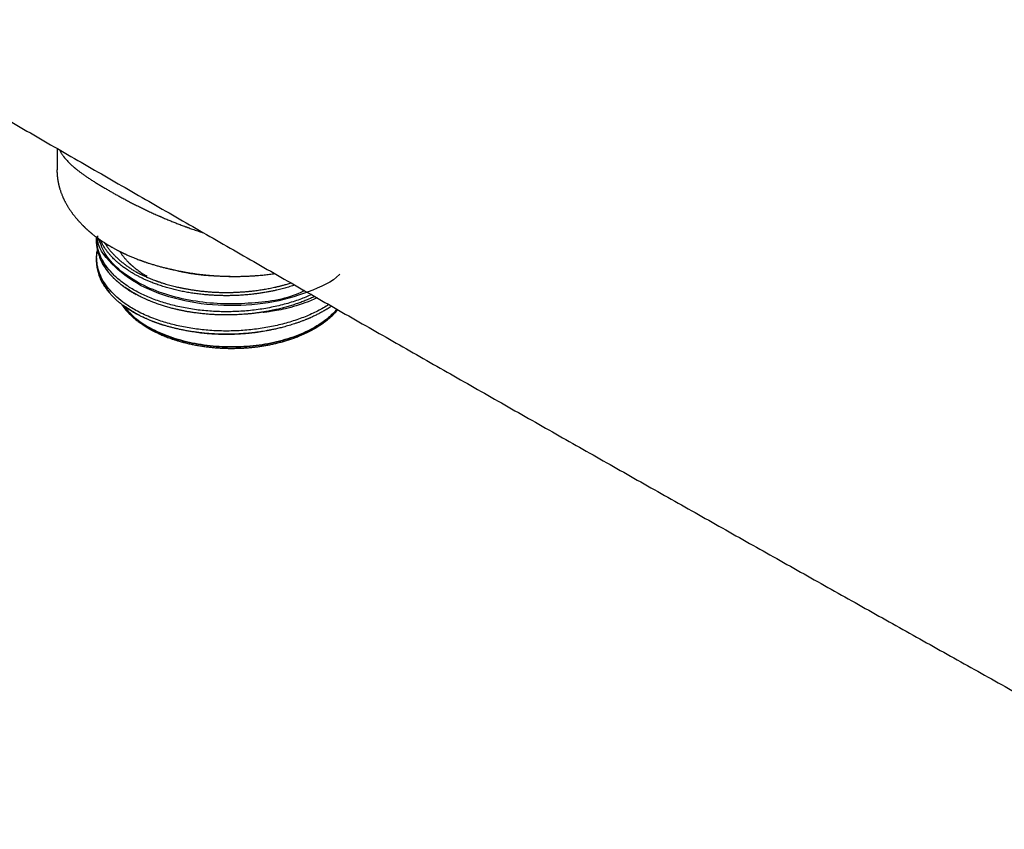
# Model space of a CAD drawing. Header units: millimetres. Extents: x 8 to 730, y 12 to 365.
# Tile 33 of 48: x 579 to 654, y 95 to 157. Entities that reach past the tile are written whole.
import ezdxf

# ---------------------------------------------------------------- set-up
doc = ezdxf.new("R2010")
doc.units = ezdxf.units.MM

msp = doc.modelspace()

# ---------------------------------------------------------------- linework, layer by layer
at = {"color": 7, "linetype": 'Continuous', "lineweight": 30}
msp.add_line((581.42, 147.07), (581.42, 145.408), dxfattribs=at)
at = {"color": 7, "linetype": 'Continuous', "lineweight": 30, "flags": 128}
for points in [[(601.489, 135.535), (601.262, 135.433), (601.02, 135.331), (600.782, 135.236), (600.548, 135.149), (600.319, 135.069), (600.096, 134.995), (599.879, 134.927), (599.669, 134.866), (599.457, 134.807), (599.252, 134.754), (599.057, 134.706), (598.87, 134.664), (598.693, 134.625), (598.526, 134.591), (598.349, 134.558), (598.184, 134.528), (598.033, 134.504), (597.896, 134.483), (597.773, 134.465), (597.664, 134.451), (597.57, 134.44), (597.49, 134.431), (597.424, 134.425), (597.385, 134.422), (597.354, 134.42), (597.331, 134.42), (597.317, 134.42), (597.312, 134.421), (597.311, 134.421), (597.31, 134.422), (597.31, 134.422), (597.31, 134.423), (597.31, 134.423), (597.31, 134.423), (597.311, 134.424), (597.312, 134.425), (597.323, 134.429), (597.341, 134.434), (597.379, 134.443), (597.432, 134.455), (597.499, 134.468), (597.581, 134.484), (597.677, 134.503), (597.788, 134.525), (597.913, 134.55), (598.051, 134.579), (598.204, 134.611), (598.204, 134.611)], [(603.053, 134.641), (603.011, 134.593), (602.899, 134.471), (602.782, 134.351), (602.66, 134.233), (602.532, 134.116), (602.399, 134.002), (602.261, 133.89), (602.118, 133.779), (601.97, 133.671), (601.817, 133.566), (601.66, 133.462), (601.498, 133.361), (601.331, 133.263), (601.16, 133.167), (600.984, 133.073), (600.805, 132.983), (600.621, 132.895), (600.433, 132.81), (600.242, 132.727), (600.047, 132.648), (599.848, 132.572), (599.646, 132.498), (599.441, 132.428), (599.232, 132.361), (599.021, 132.297), (598.807, 132.236), (598.59, 132.179), (598.371, 132.125), (598.149, 132.074), (597.925, 132.026), (597.699, 131.982), (597.471, 131.942), (597.241, 131.905), (597.01, 131.871), (596.777, 131.841), (596.543, 131.814), (596.308, 131.791), (596.071, 131.771), (595.834, 131.755), (595.597, 131.743), (595.359, 131.734), (595.12, 131.729), (594.882, 131.727), (594.643, 131.729), (594.405, 131.735), (594.167, 131.744), (593.929, 131.757), (593.692, 131.773), (593.456, 131.793), (593.221, 131.817), (592.987, 131.844), (592.754, 131.875), (592.523, 131.909), (592.294, 131.946), (592.066, 131.987), (591.84, 132.032), (591.616, 132.08), (591.395, 132.131), (591.176, 132.186), (590.959, 132.244), (590.745, 132.305), (590.534, 132.369), (590.326, 132.436), (590.121, 132.507), (589.92, 132.581), (589.722, 132.658), (589.527, 132.737), (589.336, 132.82), (589.149, 132.905), (588.966, 132.993), (588.787, 133.084), (588.612, 133.178), (588.441, 133.274), (588.275, 133.373), (588.113, 133.475), (587.956, 133.578), (587.804, 133.684), (587.656, 133.793), (587.514, 133.903), (587.376, 134.016), (587.244, 134.13), (587.117, 134.247), (586.995, 134.365), (586.879, 134.486), (586.768, 134.608), (586.663, 134.731), (586.564, 134.857), (586.47, 134.983), (586.462, 134.994)], [(586.548, 134.929), (586.595, 134.867), (586.694, 134.742), (586.799, 134.619), (586.91, 134.498), (587.025, 134.378), (587.147, 134.26), (587.273, 134.144), (587.405, 134.029), (587.542, 133.917), (587.684, 133.807), (587.831, 133.699), (587.982, 133.594), (588.139, 133.49), (588.3, 133.389), (588.465, 133.291), (588.635, 133.195), (588.81, 133.102), (588.988, 133.011), (589.171, 132.923), (589.357, 132.838), (589.547, 132.756), (589.741, 132.676), (589.939, 132.6), (590.14, 132.526), (590.344, 132.456), (590.551, 132.389), (590.761, 132.325), (590.974, 132.264), (591.19, 132.206), (591.408, 132.152), (591.629, 132.101), (591.852, 132.053), (592.077, 132.009), (592.303, 131.968), (592.532, 131.93), (592.762, 131.897), (592.994, 131.866), (593.227, 131.839), (593.461, 131.816), (593.697, 131.796), (593.933, 131.779), (594.169, 131.767), (594.406, 131.757), (594.644, 131.752), (594.882, 131.75), (595.119, 131.751), (595.357, 131.756), (595.594, 131.765), (595.831, 131.778), (596.067, 131.793), (596.302, 131.813), (596.537, 131.836), (596.77, 131.863), (597.002, 131.893), (597.232, 131.926), (597.461, 131.963), (597.688, 132.004), (597.913, 132.048), (598.137, 132.095), (598.358, 132.146), (598.576, 132.2), (598.792, 132.257), (599.005, 132.317), (599.216, 132.381), (599.424, 132.448), (599.628, 132.518), (599.829, 132.591), (600.027, 132.667), (600.222, 132.746), (600.412, 132.828), (600.599, 132.913), (600.782, 133), (600.961, 133.091), (601.136, 133.184), (601.306, 133.279), (601.473, 133.377), (601.634, 133.478), (601.791, 133.581), (601.943, 133.686), (602.091, 133.794), (602.233, 133.904), (602.371, 134.016), (602.503, 134.13), (602.631, 134.246), (602.752, 134.363), (602.869, 134.483), (602.98, 134.604), (603.025, 134.657)], [(603.025, 134.656), (602.98, 134.604), (602.869, 134.483), (602.752, 134.363), (602.631, 134.246), (602.503, 134.13), (602.371, 134.016), (602.233, 133.904), (602.091, 133.794), (601.943, 133.686), (601.791, 133.581), (601.634, 133.478), (601.473, 133.377), (601.306, 133.279), (601.136, 133.184), (600.961, 133.091), (600.782, 133), (600.599, 132.913), (600.412, 132.828), (600.222, 132.746), (600.027, 132.667), (599.829, 132.591), (599.628, 132.518), (599.424, 132.448), (599.216, 132.381), (599.005, 132.317), (598.792, 132.257), (598.576, 132.2), (598.358, 132.146), (598.137, 132.095), (597.913, 132.048), (597.688, 132.004), (597.461, 131.963), (597.232, 131.926), (597.002, 131.893), (596.77, 131.863), (596.537, 131.836), (596.302, 131.813), (596.067, 131.793), (595.831, 131.778), (595.594, 131.765), (595.357, 131.756), (595.119, 131.751), (594.882, 131.75), (594.644, 131.752), (594.406, 131.757), (594.169, 131.767), (593.933, 131.779), (593.697, 131.796), (593.461, 131.816), (593.227, 131.839), (592.994, 131.866), (592.762, 131.897), (592.532, 131.93), (592.303, 131.968), (592.077, 132.009), (591.852, 132.053), (591.629, 132.101), (591.408, 132.152), (591.19, 132.206), (590.974, 132.264), (590.761, 132.325), (590.551, 132.389), (590.344, 132.456), (590.14, 132.526), (589.939, 132.6), (589.741, 132.676), (589.547, 132.756), (589.357, 132.838), (589.171, 132.923), (588.988, 133.011), (588.81, 133.102), (588.635, 133.195), (588.465, 133.291)]]:
    msp.add_lwpolyline(points, dxfattribs=at)
at = {"color": 7, "linetype": 'Continuous', "lineweight": 30}
msp.add_arc((591.454, 138.729), 6.205, 217.76163, 241.2061, dxfattribs=at)
for points, knots in [([(709.658, 147.39), (709.475, 147.499), (709.113, 147.714), (708.576, 148.034), (708.051, 148.346), (707.539, 148.65), (707.04, 148.947), (706.561, 149.231), (706.104, 149.503), (705.667, 149.762), (705.242, 150.015), (704.827, 150.261), (704.424, 150.501), (704.032, 150.734), (703.651, 150.96), (703.281, 151.18), (702.922, 151.393), (702.576, 151.598), (702.243, 151.795), (701.923, 151.985), (701.614, 152.169), (701.314, 152.347), (701.022, 152.52), (700.74, 152.687), (700.47, 152.847), (700.21, 153.001), (699.978, 153.139), (699.773, 153.261), (699.592, 153.368), (699.415, 153.473), (699.24, 153.577), (698.861, 153.801), (698.276, 154.148), (697.44, 154.643), (696.553, 155.168), (695.615, 155.724), (694.667, 156.285), (693.713, 156.85), (692.754, 157.417), (691.795, 157.984), (689.157, 159.544), (684.84, 162.094), (678.464, 165.852), (671.707, 169.827), (664.569, 174.015), (657.261, 178.294), (649.783, 182.661), (642.135, 187.116), (634.487, 191.561), (626.839, 195.993), (619.037, 200.505), (611.08, 205.093), (602.968, 209.758), (594.857, 214.41), (586.746, 219.049), (578.634, 223.676), (570.847, 228.106), (563.385, 232.34), (556.247, 236.38), (550.504, 239.623), (546.947, 241.628), (545.578, 242.399), (545.007, 242.721), (544.444, 243.038), (543.891, 243.349), (543.348, 243.655), (542.813, 243.956), (542.288, 244.252), (541.792, 244.531), (541.325, 244.793), (540.974, 244.991), (540.714, 245.137), (540.542, 245.234), (540.367, 245.332), (540.178, 245.439), (539.975, 245.553), (539.757, 245.675), (539.528, 245.804), (539.29, 245.938), (539.041, 246.078), (538.787, 246.22), (538.529, 246.366), (538.266, 246.513), (537.994, 246.666), (537.714, 246.823), (537.412, 246.993), (537.089, 247.174), (536.744, 247.368), (536.387, 247.569), (536.019, 247.775), (535.639, 247.988), (535.249, 248.208), (534.847, 248.433), (534.433, 248.665), (534.009, 248.903), (533.573, 249.148), (533.126, 249.399), (532.667, 249.656), (532.198, 249.919), (531.717, 250.189), (531.224, 250.465), (530.712, 250.752), (530.18, 251.05), (529.628, 251.36), (529.064, 251.676), (528.487, 251.999), (527.897, 252.329), (527.5, 252.551), (527.3, 252.664)], [0, 0, 0, 0, 0.003014, 0.00596, 0.008837, 0.011645, 0.014385, 0.017056, 0.019512, 0.021907, 0.024241, 0.026514, 0.028726, 0.030877, 0.032967, 0.034996, 0.036964, 0.038871, 0.040685, 0.04244, 0.044137, 0.045774, 0.047381, 0.048927, 0.050411, 0.051835, 0.053198, 0.054227, 0.055217, 0.056177, 0.057136, 0.058096, 0.062408, 0.066758, 0.071852, 0.076997, 0.082194, 0.087442, 0.092702, 0.097963, 0.103224, 0.136102, 0.168981, 0.208123, 0.247265, 0.286406, 0.328344, 0.370281, 0.412219, 0.454156, 0.496094, 0.540573, 0.585052, 0.629531, 0.67401, 0.71849, 0.762969, 0.80211, 0.841252, 0.880394, 0.896597, 0.899775, 0.90291, 0.905995, 0.909028, 0.91201, 0.91494, 0.91782, 0.920649, 0.923095, 0.925502, 0.926437, 0.927366, 0.928324, 0.929331, 0.930471, 0.931667, 0.93292, 0.934228, 0.935592, 0.937012, 0.938403, 0.939843, 0.941332, 0.942872, 0.944461, 0.946294, 0.948188, 0.950145, 0.952163, 0.954244, 0.956386, 0.958591, 0.960857, 0.963185, 0.965576, 0.968028, 0.970542, 0.973118, 0.975756, 0.978457, 0.981219, 0.984179, 0.987207, 0.990303, 0.993468, 0.9967, 1, 1, 1, 1]), ([(491.087, 200.364), (491.177, 200.31), (491.541, 200.09), (493.282, 199.042), (496.31, 197.22), (500.442, 194.738), (504.576, 192.26), (508.713, 189.786), (512.852, 187.315), (516.993, 184.847), (521.136, 182.383), (525.281, 179.923), (529.428, 177.466), (533.578, 175.012), (537.73, 172.562), (541.883, 170.116), (546.039, 167.673), (550.197, 165.234), (554.358, 162.798), (558.52, 160.366), (562.684, 157.937), (566.851, 155.512), (571.019, 153.09), (575.19, 150.672), (579.362, 148.257), (583.537, 145.847), (587.714, 143.439), (591.893, 141.035), (596.074, 138.635), (600.257, 136.239), (604.442, 133.845), (608.629, 131.456), (612.818, 129.07), (617.009, 126.688), (621.202, 124.309), (625.397, 121.934), (629.594, 119.563), (633.793, 117.195), (637.994, 114.831), (642.197, 112.47), (646.402, 110.113), (650.609, 107.76), (654.817, 105.41), (659.028, 103.064), (663.241, 100.721), (667.455, 98.382), (670.969, 96.436), (673.282, 95.158), (674.188, 94.657), (674.391, 94.545)], [0, 0, 0, 0, 0.001486, 0.00603, 0.028803, 0.051577, 0.07435, 0.097123, 0.119897, 0.142671, 0.165444, 0.188218, 0.210992, 0.233767, 0.256541, 0.279315, 0.30209, 0.324864, 0.347639, 0.370414, 0.393189, 0.415963, 0.438738, 0.461513, 0.484288, 0.507063, 0.529838, 0.552612, 0.575387, 0.598162, 0.620937, 0.643712, 0.666486, 0.689261, 0.712036, 0.73481, 0.757584, 0.780359, 0.803133, 0.825907, 0.848681, 0.871455, 0.894229, 0.917002, 0.939776, 0.962549, 0.985322, 0.996709, 1, 1, 1, 1]), ([(581.609, 146.961), (581.626, 146.924), (581.655, 146.864), (581.701, 146.78), (581.743, 146.708), (581.788, 146.637), (581.837, 146.564), (581.89, 146.488), (581.958, 146.397), (582.041, 146.294), (582.14, 146.18), (582.242, 146.07), (582.346, 145.964), (582.452, 145.862), (582.56, 145.763), (582.643, 145.689), (582.7, 145.64), (582.732, 145.613), (582.763, 145.586), (582.795, 145.559), (582.827, 145.533), (582.86, 145.506), (582.941, 145.44), (583.067, 145.34), (583.245, 145.206), (583.431, 145.07), (583.635, 144.927), (583.856, 144.777), (584.088, 144.625), (584.331, 144.47), (584.585, 144.314), (584.842, 144.159), (585.103, 144.005), (585.361, 143.855), (585.618, 143.708), (585.876, 143.562), (586.144, 143.413), (586.423, 143.26), (586.714, 143.105), (587.015, 142.946), (587.318, 142.79), (587.623, 142.637), (587.928, 142.487), (588.243, 142.335), (588.566, 142.182), (588.899, 142.029), (589.147, 141.918), (589.305, 141.849), (589.37, 141.82), (589.435, 141.792), (589.501, 141.763), (589.568, 141.734), (589.721, 141.669), (589.952, 141.571), (590.267, 141.441), (590.583, 141.315), (590.91, 141.188), (591.152, 141.097), (591.306, 141.04), (591.367, 141.018), (591.429, 140.996), (591.482, 140.976), (591.569, 140.945), (591.695, 140.9), (591.874, 140.838), (592.071, 140.77), (592.284, 140.699), (592.504, 140.627), (592.654, 140.581), (592.726, 140.558)], [0, 0, 0, 0, 0.018429, 0.030602, 0.042744, 0.054854, 0.066934, 0.079661, 0.092957, 0.11274, 0.131834, 0.150242, 0.167963, 0.184998, 0.201347, 0.217013, 0.221409, 0.225792, 0.230161, 0.234517, 0.23886, 0.243189, 0.247505, 0.271006, 0.291653, 0.311986, 0.335786, 0.359149, 0.382082, 0.40618, 0.429798, 0.452943, 0.475624, 0.497848, 0.518166, 0.53884, 0.559878, 0.581285, 0.603068, 0.625233, 0.647786, 0.668803, 0.690154, 0.711842, 0.73387, 0.756243, 0.778962, 0.783194, 0.787459, 0.791758, 0.796091, 0.800457, 0.804857, 0.826053, 0.845611, 0.865767, 0.886523, 0.90788, 0.911701, 0.91554, 0.919399, 0.923256, 0.925649, 0.935629, 0.946906, 0.959168, 0.972413, 0.986643, 1, 1, 1, 1]), ([(581.412, 145.413), (581.413, 145.391), (581.413, 145.351), (581.414, 145.297), (581.415, 145.252), (581.416, 145.216), (581.418, 145.185), (581.419, 145.156), (581.421, 145.127), (581.423, 145.093), (581.426, 145.053), (581.429, 145.005), (581.434, 144.954), (581.439, 144.907), (581.443, 144.868), (581.446, 144.838), (581.45, 144.811), (581.453, 144.788), (581.456, 144.765), (581.459, 144.737), (581.464, 144.702), (581.471, 144.659), (581.478, 144.614), (581.486, 144.565), (581.495, 144.516), (581.505, 144.467), (581.514, 144.422), (581.523, 144.377), (581.533, 144.33), (581.545, 144.279), (581.557, 144.227), (581.569, 144.178), (581.581, 144.135), (581.591, 144.096), (581.601, 144.06), (581.611, 144.024), (581.622, 143.987), (581.638, 143.934), (581.66, 143.862), (581.691, 143.77), (581.724, 143.677), (581.759, 143.58), (581.799, 143.48), (581.835, 143.391), (581.867, 143.318), (581.89, 143.265), (581.912, 143.217), (581.933, 143.173), (581.956, 143.125), (581.983, 143.068), (582.017, 143.001), (582.055, 142.926), (582.096, 142.851), (582.137, 142.777), (582.176, 142.708), (582.217, 142.638), (582.261, 142.565), (582.309, 142.486), (582.362, 142.404), (582.417, 142.32), (582.472, 142.239), (582.525, 142.164), (582.574, 142.096), (582.62, 142.033), (582.664, 141.975), (582.708, 141.916), (582.757, 141.854), (582.812, 141.786), (582.865, 141.721), (582.916, 141.66), (582.963, 141.605), (583.009, 141.551), (583.052, 141.503), (583.091, 141.459), (583.13, 141.416), (583.172, 141.371), (583.221, 141.318), (583.276, 141.261), (583.326, 141.21), (583.367, 141.167), (583.396, 141.138), (583.422, 141.112), (583.443, 141.092), (583.459, 141.076), (583.471, 141.065), (583.481, 141.055), (583.491, 141.045), (583.507, 141.029), (583.531, 141.006), (583.563, 140.976), (583.601, 140.94), (583.639, 140.905), (583.676, 140.87), (583.711, 140.838), (583.749, 140.804), (583.791, 140.767), (583.835, 140.728), (583.88, 140.688), (583.921, 140.653), (583.953, 140.626), (583.976, 140.607), (583.996, 140.59), (584.016, 140.573), (584.039, 140.554), (584.064, 140.533), (584.102, 140.502), (584.153, 140.461), (584.216, 140.41), (584.281, 140.36), (584.345, 140.31), (584.409, 140.262), (584.463, 140.221), (584.505, 140.19), (584.536, 140.167), (584.561, 140.149), (584.584, 140.132), (584.612, 140.112), (584.649, 140.086), (584.697, 140.052), (584.784, 139.991), (584.909, 139.906), (585.037, 139.822), (585.13, 139.762), (585.187, 139.725), (585.242, 139.691), (585.294, 139.659), (585.343, 139.629), (585.386, 139.603), (585.423, 139.581), (585.455, 139.562), (585.489, 139.542), (585.528, 139.519), (585.575, 139.492), (585.635, 139.458), (585.708, 139.417), (585.792, 139.37), (585.882, 139.32), (585.965, 139.276), (586.039, 139.237), (586.103, 139.204), (586.169, 139.17), (586.232, 139.138), (586.29, 139.109), (586.337, 139.086), (586.375, 139.067), (586.406, 139.052), (586.435, 139.038), (586.466, 139.023), (586.504, 139.005), (586.55, 138.983), (586.605, 138.957), (586.667, 138.929), (586.792, 138.871), (586.982, 138.787), (587.209, 138.691), (587.409, 138.609), (587.576, 138.543), (587.705, 138.494), (587.796, 138.46), (587.853, 138.439), (587.907, 138.42), (587.955, 138.402), (587.995, 138.388), (588.025, 138.377), (588.049, 138.368), (588.072, 138.36), (588.1, 138.35), (588.134, 138.338), (588.175, 138.324), (588.233, 138.304), (588.311, 138.278), (588.41, 138.245), (588.57, 138.192), (588.787, 138.124), (589.064, 138.041), (589.34, 137.963), (589.614, 137.89), (589.844, 137.832), (590.036, 137.785), (590.197, 137.748), (590.369, 137.709), (590.564, 137.667), (590.784, 137.622), (591.032, 137.574), (591.296, 137.526), (591.576, 137.479), (591.872, 137.433), (592.154, 137.394), (592.416, 137.36), (592.658, 137.332), (592.908, 137.306), (593.166, 137.281), (593.431, 137.259), (593.714, 137.24), (594.008, 137.223), (594.312, 137.209), (594.609, 137.201), (594.916, 137.195), (595.231, 137.195), (595.555, 137.199), (595.867, 137.207), (596.169, 137.219), (596.459, 137.235), (596.725, 137.253), (596.968, 137.271), (597.189, 137.291), (597.401, 137.312), (597.608, 137.334), (597.814, 137.358), (598.015, 137.383), (598.149, 137.402), (598.213, 137.41)], [0, 0, 0, 0, 0.003873, 0.007213, 0.01002, 0.012295, 0.014272, 0.01619, 0.018048, 0.019849, 0.022656, 0.025682, 0.028942, 0.032396, 0.034531, 0.036442, 0.038131, 0.039597, 0.040903, 0.042491, 0.044838, 0.047666, 0.050616, 0.053589, 0.056952, 0.060084, 0.062957, 0.065628, 0.068605, 0.07201, 0.075521, 0.07864, 0.081482, 0.083897, 0.0862, 0.088547, 0.090938, 0.093373, 0.098982, 0.10491, 0.111421, 0.117447, 0.124071, 0.131413, 0.135158, 0.138772, 0.142047, 0.14491, 0.147626, 0.151781, 0.156588, 0.161379, 0.166998, 0.172111, 0.176664, 0.181428, 0.186611, 0.192097, 0.197968, 0.204012, 0.210046, 0.215256, 0.220203, 0.224797, 0.228906, 0.233008, 0.237635, 0.242738, 0.248073, 0.252183, 0.256402, 0.260525, 0.264218, 0.267477, 0.270418, 0.274076, 0.278017, 0.282471, 0.287509, 0.289956, 0.292365, 0.294391, 0.296021, 0.297257, 0.298086, 0.29876, 0.299567, 0.300506, 0.302516, 0.304951, 0.307811, 0.311101, 0.313514, 0.316121, 0.31892, 0.321911, 0.325096, 0.328472, 0.331742, 0.333741, 0.335219, 0.336531, 0.337978, 0.33956, 0.341276, 0.343127, 0.347385, 0.351753, 0.356079, 0.360363, 0.364606, 0.368635, 0.370937, 0.372894, 0.374507, 0.37583, 0.377357, 0.379848, 0.382896, 0.386452, 0.396277, 0.406171, 0.40972, 0.41311, 0.416339, 0.419408, 0.422317, 0.424906, 0.426957, 0.428644, 0.430496, 0.432763, 0.435446, 0.438545, 0.442986, 0.447765, 0.45277, 0.458003, 0.461408, 0.464902, 0.468486, 0.472066, 0.475182, 0.477685, 0.479702, 0.481234, 0.482616, 0.484247, 0.486127, 0.488663, 0.491545, 0.494773, 0.498301, 0.511099, 0.523995, 0.532648, 0.541026, 0.548721, 0.551557, 0.554288, 0.556913, 0.559375, 0.561324, 0.562701, 0.563697, 0.564727, 0.566058, 0.567691, 0.569626, 0.571862, 0.575987, 0.580816, 0.585769, 0.598709, 0.611173, 0.624097, 0.636466, 0.64828, 0.655045, 0.66216, 0.669724, 0.677734, 0.687855, 0.698609, 0.709996, 0.722015, 0.734667, 0.747949, 0.757801, 0.767973, 0.778464, 0.789275, 0.800406, 0.811612, 0.824528, 0.837128, 0.849414, 0.861385, 0.875229, 0.888631, 0.901592, 0.914111, 0.92619, 0.937828, 0.947433, 0.956714, 0.965673, 0.974309, 0.982899, 0.991791, 1, 1, 1, 1]), ([(584.452, 140.229), (584.451, 140.213), (584.448, 140.169), (584.446, 140.112), (584.444, 140.059), (584.444, 140.025), (584.443, 139.997), (584.443, 139.975), (584.444, 139.957), (584.444, 139.942), (584.444, 139.925), (584.444, 139.901), (584.445, 139.867), (584.447, 139.821), (584.45, 139.768), (584.455, 139.707), (584.462, 139.633), (584.472, 139.546), (584.487, 139.445), (584.502, 139.36), (584.516, 139.292), (584.526, 139.245), (584.536, 139.2), (584.546, 139.16), (584.554, 139.129), (584.561, 139.104), (584.568, 139.078), (584.576, 139.047), (584.588, 139.008), (584.601, 138.962), (584.625, 138.889), (584.66, 138.786), (584.7, 138.684), (584.733, 138.605), (584.755, 138.552), (584.778, 138.502), (584.797, 138.462), (584.812, 138.43), (584.823, 138.407), (584.833, 138.387), (584.842, 138.369), (584.851, 138.351), (584.862, 138.329), (584.878, 138.298), (584.898, 138.26), (584.921, 138.218), (584.963, 138.143), (585.025, 138.039), (585.107, 137.91), (585.192, 137.788), (585.264, 137.688), (585.31, 137.629), (585.327, 137.608)], [0, 0, 0, 0, 0.017528, 0.048925, 0.063441, 0.076148, 0.086613, 0.09483, 0.100792, 0.106147, 0.112106, 0.118993, 0.133154, 0.15012, 0.169892, 0.192477, 0.217289, 0.252125, 0.289625, 0.329796, 0.347465, 0.365606, 0.383295, 0.397992, 0.410018, 0.418601, 0.426387, 0.438843, 0.453625, 0.470734, 0.490025, 0.537214, 0.587026, 0.607311, 0.627998, 0.647763, 0.664989, 0.67506, 0.684, 0.69181, 0.698489, 0.704715, 0.712807, 0.724988, 0.740029, 0.757277, 0.774457, 0.828406, 0.879553, 0.927905, 0.974142, 1, 1, 1, 1]), ([(601.046, 135.788), (600.754, 135.662), (600.132, 135.394), (599.092, 135.068), (597.964, 134.796), (596.792, 134.604), (595.596, 134.49), (594.391, 134.456), (593.192, 134.502), (592.016, 134.628), (590.879, 134.831), (589.795, 135.108), (588.779, 135.455), (587.844, 135.868), (587.003, 136.339), (586.268, 136.863), (585.648, 137.433), (585.151, 138.04), (584.782, 138.675), (584.558, 139.331), (584.462, 139.842), (584.488, 140.131), (584.493, 140.198)], [0, 0, 0, 0, 0.046342, 0.098451, 0.150559, 0.202668, 0.254777, 0.306886, 0.358995, 0.411104, 0.463213, 0.515321, 0.56743, 0.619539, 0.67165, 0.723762, 0.775875, 0.827987, 0.880099, 0.932212, 0.984324, 1, 1, 1, 1]), ([(603.242, 137.375), (603.23, 137.362), (602.698, 136.78), (600.812, 135.931), (597.77, 135.05), (594.248, 134.836), (590.779, 135.296), (587.684, 136.424), (585.545, 138.112), (584.483, 139.528), (584.568, 140.284), (584.574, 140.334)], [0, 0, 0, 0, 0.003053, 0.137148, 0.273523, 0.412175, 0.553106, 0.696312, 0.841793, 0.989548, 1, 1, 1, 1]), ([(600.502, 136.099), (600.357, 136.024), (599.19, 135.418), (596.809, 135.107), (594.017, 135.04), (591.833, 135.277), (589.744, 135.783), (587.846, 136.561), (586.274, 137.589), (585.111, 138.788), (584.787, 139.672), (584.63, 140.099)], [0, 0, 0, 0, 0.028152, 0.2263, 0.330016, 0.436501, 0.545755, 0.657777, 0.772565, 0.890121, 1, 1, 1, 1]), ([(599.76, 136.524), (599.702, 136.504), (599.577, 136.463), (599.384, 136.404), (599.117, 136.325), (598.783, 136.235), (598.422, 136.147), (598.101, 136.077), (597.823, 136.021), (597.53, 135.967), (597.221, 135.916), (596.896, 135.869), (596.569, 135.827), (596.275, 135.796), (596.017, 135.772), (595.724, 135.749), (595.362, 135.727), (594.976, 135.713), (594.637, 135.707), (594.347, 135.707), (594.043, 135.712), (593.726, 135.722), (593.397, 135.739), (593.069, 135.762), (592.778, 135.788), (592.524, 135.815), (592.239, 135.849), (591.889, 135.897), (591.478, 135.964), (591.138, 136.028), (590.869, 136.085), (590.667, 136.13), (590.467, 136.178), (590.268, 136.228), (590.071, 136.281), (589.874, 136.337), (589.68, 136.395), (589.488, 136.456), (589.298, 136.519), (589.052, 136.605), (588.784, 136.705), (588.495, 136.823), (588.241, 136.934), (587.992, 137.049), (587.749, 137.17), (587.513, 137.295), (587.282, 137.426), (587.059, 137.56), (586.867, 137.684), (586.704, 137.795), (586.525, 137.923), (586.313, 138.085), (586.1, 138.263), (585.924, 138.422), (585.78, 138.561), (585.636, 138.709), (585.494, 138.866), (585.356, 139.033), (585.227, 139.202), (585.121, 139.355), (585.034, 139.491), (584.943, 139.645), (584.851, 139.815), (584.793, 139.947), (584.77, 140.001)], [0, 0, 0, 0, 0.010481, 0.022288, 0.0341, 0.056949, 0.079798, 0.095137, 0.110479, 0.125819, 0.143305, 0.160792, 0.17835, 0.195908, 0.207715, 0.219527, 0.242377, 0.265226, 0.280565, 0.295907, 0.311246, 0.328733, 0.346219, 0.363778, 0.381336, 0.393143, 0.404955, 0.427702, 0.450528, 0.473393, 0.48497, 0.496547, 0.508145, 0.519743, 0.531487, 0.543232, 0.554998, 0.566764, 0.578571, 0.590383, 0.61313, 0.630339, 0.647548, 0.664825, 0.682102, 0.699589, 0.717076, 0.734634, 0.752192, 0.763999, 0.775811, 0.79866, 0.821509, 0.836848, 0.85219, 0.867529, 0.885016, 0.902503, 0.920061, 0.937619, 0.949426, 0.961238, 0.984087, 1, 1, 1, 1]), ([(585.09, 139.787), (585.108, 139.757), (585.169, 139.656), (585.286, 139.487), (585.442, 139.28), (585.608, 139.081), (585.78, 138.892), (585.958, 138.711), (586.148, 138.534), (586.35, 138.358), (586.562, 138.187), (586.785, 138.02), (587.018, 137.857), (587.261, 137.698), (587.432, 137.596), (587.518, 137.544)], [0, 0, 0, 0, 0.035648, 0.119739, 0.204544, 0.290065, 0.367301, 0.445111, 0.523495, 0.602454, 0.681987, 0.760659, 0.839885, 0.919666, 1, 1, 1, 1]), ([(584.51, 139.167), (584.507, 139.153), (584.494, 139.085), (584.474, 138.961), (584.459, 138.833), (584.452, 138.742), (584.449, 138.69), (584.447, 138.64), (584.445, 138.592), (584.444, 138.55), (584.444, 138.512), (584.444, 138.477), (584.445, 138.44), (584.446, 138.397), (584.448, 138.347), (584.452, 138.28), (584.458, 138.197), (584.468, 138.102), (584.48, 138.016), (584.492, 137.938), (584.505, 137.869), (584.518, 137.804), (584.531, 137.744), (584.544, 137.689), (584.556, 137.64), (584.57, 137.587), (584.588, 137.526), (584.61, 137.454), (584.636, 137.374), (584.667, 137.286), (584.697, 137.207), (584.724, 137.142), (584.743, 137.097), (584.759, 137.059), (584.773, 137.03), (584.784, 137.006), (584.795, 136.982), (584.808, 136.953), (584.826, 136.916), (584.848, 136.873), (584.872, 136.825), (584.898, 136.776), (584.925, 136.727), (584.966, 136.656), (585.021, 136.563), (585.093, 136.451), (585.168, 136.34), (585.249, 136.228), (585.338, 136.112), (585.407, 136.026), (585.449, 135.978), (585.455, 135.97)], [0, 0, 0, 0, 0.0123124, 0.0624587, 0.1133216, 0.129106, 0.1447784, 0.1603376, 0.1749104, 0.1876341, 0.199102, 0.2088242, 0.2198369, 0.2328534, 0.2478785, 0.2649176, 0.2940656, 0.3229266, 0.3513827, 0.3728834, 0.3941413, 0.4144349, 0.4329141, 0.4495731, 0.4644084, 0.4785856, 0.4984866, 0.5205699, 0.5451495, 0.5723576, 0.602194, 0.6190307, 0.6333543, 0.6450869, 0.6542281, 0.660902, 0.6679504, 0.6765564, 0.6885653, 0.7026935, 0.7181928, 0.7337799, 0.7494325, 0.7651501, 0.8024464, 0.8400775, 0.8752224, 0.9122613, 0.9511901, 0.9919915, 1, 1, 1, 1]), ([(584.51, 139.167), (584.509, 139.164), (584.503, 139.136), (584.495, 139.089), (584.485, 139.027), (584.477, 138.972), (584.469, 138.916), (584.462, 138.856), (584.457, 138.802), (584.453, 138.754), (584.45, 138.713), (584.448, 138.671), (584.446, 138.626), (584.445, 138.582), (584.444, 138.541), (584.444, 138.505), (584.444, 138.475), (584.445, 138.451), (584.445, 138.432), (584.445, 138.418), (584.446, 138.398), (584.447, 138.37), (584.449, 138.331), (584.451, 138.287), (584.455, 138.237), (584.46, 138.181), (584.467, 138.118), (584.475, 138.049), (584.486, 137.973), (584.5, 137.891), (584.514, 137.821), (584.527, 137.763), (584.536, 137.721), (584.546, 137.682), (584.554, 137.648), (584.562, 137.619), (584.568, 137.597), (584.575, 137.571), (584.585, 137.536), (584.6, 137.486), (584.618, 137.427), (584.641, 137.361), (584.666, 137.289), (584.691, 137.223), (584.714, 137.165), (584.735, 137.116), (584.757, 137.066), (584.778, 137.018), (584.798, 136.975), (584.814, 136.941), (584.827, 136.915), (584.837, 136.894), (584.847, 136.875), (584.858, 136.854), (584.872, 136.827), (584.889, 136.794), (584.91, 136.756), (584.936, 136.708), (584.969, 136.651), (585.009, 136.584), (585.053, 136.513), (585.119, 136.411), (585.209, 136.281), (585.328, 136.125), (585.41, 136.021), (585.456, 135.97), (585.457, 135.968)], [0, 0, 0, 0, 0.002262, 0.025896, 0.042251, 0.058953, 0.076038, 0.093846, 0.11338, 0.12513, 0.137447, 0.150333, 0.16379, 0.177713, 0.190421, 0.201327, 0.21041, 0.217691, 0.223166, 0.226985, 0.230938, 0.240614, 0.25283, 0.265886, 0.280975, 0.298096, 0.317184, 0.338224, 0.361221, 0.386178, 0.413098, 0.425825, 0.438948, 0.451407, 0.461961, 0.470606, 0.477341, 0.482263, 0.494698, 0.510079, 0.528409, 0.549119, 0.571448, 0.59539, 0.610255, 0.625679, 0.641663, 0.657447, 0.67085, 0.681739, 0.690111, 0.695969, 0.701145, 0.707799, 0.716361, 0.72683, 0.739205, 0.753486, 0.772763, 0.794677, 0.818406, 0.842027, 0.895008, 0.947008, 0.998015, 1, 1, 1, 1]), ([(602.394, 135.017), (602.111, 134.849), (601.54, 134.51), (600.566, 134.077), (599.519, 133.705), (598.409, 133.406), (597.252, 133.182), (596.064, 133.037), (594.86, 132.972), (593.656, 132.987), (592.47, 133.082), (591.315, 133.255), (590.209, 133.504), (589.303, 133.782), (588.583, 134.056), (588.024, 134.303), (587.518, 134.561), (587.062, 134.828), (586.56, 135.161), (586.022, 135.587), (585.492, 136.12), (585.061, 136.689), (584.74, 137.29), (584.533, 137.915), (584.467, 138.557), (584.469, 138.995), (584.532, 139.212), (584.533, 139.215)], [0, 0, 0, 0, 0.045967, 0.092617, 0.139266, 0.185916, 0.232565, 0.279215, 0.325864, 0.372514, 0.419163, 0.465813, 0.512462, 0.559112, 0.587111, 0.615111, 0.643011, 0.667763, 0.692725, 0.734783, 0.777422, 0.820644, 0.864448, 0.908834, 0.953803, 0.999353, 1, 1, 1, 1]), ([(586.268, 139.12), (586.286, 139.09), (586.326, 139.024), (586.393, 138.924), (586.463, 138.824), (586.532, 138.733), (586.597, 138.65), (586.66, 138.575), (586.72, 138.505), (586.779, 138.439), (586.837, 138.377), (586.893, 138.319), (586.942, 138.27), (586.984, 138.229), (587.018, 138.196), (587.042, 138.173), (587.063, 138.154), (587.085, 138.133), (587.115, 138.106), (587.149, 138.075), (587.186, 138.043), (587.224, 138.009), (587.265, 137.974), (587.325, 137.924), (587.405, 137.858), (587.511, 137.776), (587.628, 137.689), (587.757, 137.597), (587.898, 137.502), (588.052, 137.403), (588.214, 137.305), (588.326, 137.241), (588.38, 137.21)], [0, 0, 0, 0, 0.0413138, 0.0929865, 0.141398, 0.1840562, 0.2238151, 0.2606747, 0.2946352, 0.3256963, 0.3588255, 0.3878637, 0.4128108, 0.4336669, 0.4504318, 0.4631055, 0.4686583, 0.4799419, 0.4952054, 0.5112521, 0.5280821, 0.5456953, 0.5640918, 0.5832716, 0.6248439, 0.6696783, 0.7177747, 0.7691332, 0.8237538, 0.8816363, 0.9427808, 1, 1, 1, 1]), ([(584.685, 138.725), (584.698, 138.688), (584.734, 138.585), (584.808, 138.419), (584.904, 138.227), (585.012, 138.037), (585.132, 137.849), (585.266, 137.66), (585.415, 137.471), (585.58, 137.281), (585.757, 137.094), (585.947, 136.911), (586.148, 136.733), (586.357, 136.562), (586.573, 136.399), (586.795, 136.243), (587.026, 136.092), (587.266, 135.946), (587.434, 135.852), (587.518, 135.805)], [0, 0, 0, 0, 0.033862, 0.092905, 0.151947, 0.210989, 0.270031, 0.329073, 0.391693, 0.454312, 0.516932, 0.579552, 0.642172, 0.704791, 0.763833, 0.822875, 0.881917, 0.940958, 1, 1, 1, 1]), ([(598.204, 134.611), (598.098, 134.589), (597.885, 134.544), (597.646, 134.5), (597.489, 134.472), (597.415, 134.46), (597.342, 134.448), (597.268, 134.436), (597.187, 134.423), (597.096, 134.41), (596.926, 134.385), (596.69, 134.354), (596.391, 134.32), (596.105, 134.292), (595.829, 134.269), (595.565, 134.252), (595.313, 134.238), (595.075, 134.229), (594.85, 134.223), (594.64, 134.22), (594.444, 134.22), (594.278, 134.221), (594.138, 134.223), (594.024, 134.226), (593.914, 134.229), (593.802, 134.233), (593.68, 134.238), (593.544, 134.244), (593.399, 134.252), (593.245, 134.262), (593.084, 134.274), (592.911, 134.289), (592.727, 134.306), (592.531, 134.327), (592.34, 134.349), (592.161, 134.372), (592, 134.394), (591.847, 134.417), (591.7, 134.44), (591.561, 134.463), (591.427, 134.486), (591.309, 134.508), (591.205, 134.528), (591.113, 134.546), (591.026, 134.564), (590.943, 134.581), (590.863, 134.598), (590.787, 134.615), (590.698, 134.635), (590.588, 134.66), (590.453, 134.693), (590.305, 134.73), (590.144, 134.773), (589.97, 134.821), (589.799, 134.871), (589.633, 134.922), (589.472, 134.974), (589.304, 135.029), (589.134, 135.089), (588.966, 135.15), (588.781, 135.221), (588.582, 135.3), (588.372, 135.389), (588.179, 135.476), (588.002, 135.559), (587.84, 135.638), (587.693, 135.714), (587.561, 135.784), (587.436, 135.853), (587.312, 135.924), (587.182, 136.001), (587.046, 136.084), (586.9, 136.177), (586.745, 136.282), (586.627, 136.365), (586.551, 136.42), (586.518, 136.444), (586.485, 136.469), (586.452, 136.493), (586.419, 136.519), (586.386, 136.544), (586.353, 136.57), (586.285, 136.624), (586.188, 136.703), (586.067, 136.806), (585.958, 136.904), (585.859, 136.997), (585.769, 137.085), (585.696, 137.16), (585.635, 137.224), (585.585, 137.277), (585.54, 137.327), (585.5, 137.374), (585.463, 137.416), (585.431, 137.455), (585.402, 137.49), (585.37, 137.529), (585.332, 137.577), (585.285, 137.637), (585.235, 137.705), (585.182, 137.779), (585.126, 137.861), (585.068, 137.95), (585.014, 138.039), (584.962, 138.126), (584.915, 138.212), (584.868, 138.303), (584.821, 138.398), (584.779, 138.491), (584.743, 138.577), (584.722, 138.629), (584.713, 138.653)], [0, 0, 0, 0, 0.01909, 0.038249, 0.042559, 0.046873, 0.05119, 0.05551, 0.059834, 0.065498, 0.071429, 0.089451, 0.106698, 0.12317, 0.138867, 0.154087, 0.1685, 0.182107, 0.194908, 0.206903, 0.218092, 0.228476, 0.235456, 0.242018, 0.248162, 0.254331, 0.261312, 0.26912, 0.277755, 0.286396, 0.295733, 0.305766, 0.316494, 0.327917, 0.340036, 0.350119, 0.359576, 0.368679, 0.377428, 0.385823, 0.393864, 0.40155, 0.407341, 0.412914, 0.418267, 0.423402, 0.428318, 0.433015, 0.437494, 0.445062, 0.453538, 0.462923, 0.473217, 0.484419, 0.496529, 0.506681, 0.517394, 0.528668, 0.540501, 0.552334, 0.563374, 0.579512, 0.594733, 0.609035, 0.622419, 0.634887, 0.646437, 0.65707, 0.666578, 0.676796, 0.687724, 0.699362, 0.711712, 0.726117, 0.741382, 0.744482, 0.747615, 0.750781, 0.75398, 0.757213, 0.760478, 0.763777, 0.767109, 0.780642, 0.793379, 0.805321, 0.816467, 0.826818, 0.836372, 0.843016, 0.849212, 0.85496, 0.860261, 0.865114, 0.869519, 0.873476, 0.876985, 0.882989, 0.889746, 0.897257, 0.905521, 0.914539, 0.92431, 0.934835, 0.943633, 0.952895, 0.962622, 0.972814, 0.983471, 0.992333, 1, 1, 1, 1]), ([(587.518, 137.544), (587.522, 137.542), (587.53, 137.538), (587.543, 137.531), (587.555, 137.524), (587.567, 137.518), (587.586, 137.507), (587.617, 137.491), (587.665, 137.465), (587.725, 137.434), (587.795, 137.398), (587.877, 137.358), (587.971, 137.312), (588.078, 137.261), (588.198, 137.205), (588.332, 137.146), (588.482, 137.081), (588.648, 137.013), (588.831, 136.941), (588.972, 136.888), (589.066, 136.854), (589.106, 136.84), (589.147, 136.825), (589.188, 136.811), (589.23, 136.796), (589.272, 136.782), (589.357, 136.753), (589.502, 136.705), (589.705, 136.642), (589.92, 136.578), (590.127, 136.52), (590.326, 136.468), (590.516, 136.421), (590.697, 136.378), (590.84, 136.346), (590.947, 136.323), (591.02, 136.308), (591.091, 136.294), (591.16, 136.28), (591.23, 136.266), (591.308, 136.251), (591.449, 136.225), (591.652, 136.19), (591.926, 136.146), (592.216, 136.106), (592.522, 136.068), (592.834, 136.036), (593.151, 136.008), (593.471, 135.986), (593.791, 135.971), (594.116, 135.961), (594.426, 135.957), (594.721, 135.959), (595, 135.965), (595.283, 135.976), (595.566, 135.991), (595.845, 136.011), (596.117, 136.034), (596.386, 136.061), (596.633, 136.09), (596.858, 136.12), (597.06, 136.148), (597.248, 136.178), (597.427, 136.207), (597.604, 136.238), (597.793, 136.273), (597.994, 136.313), (598.16, 136.348), (598.289, 136.376), (598.378, 136.396), (598.469, 136.418), (598.562, 136.44), (598.656, 136.463), (598.746, 136.485), (598.825, 136.505), (598.919, 136.53), (599.033, 136.56), (599.176, 136.6), (599.324, 136.643), (599.424, 136.673), (599.473, 136.688)], [0, 0, 0, 0, 0.001394, 0.002754, 0.00408, 0.005372, 0.00663, 0.010415, 0.015565, 0.022079, 0.029453, 0.038035, 0.047824, 0.058821, 0.071025, 0.084437, 0.099056, 0.11532, 0.132858, 0.151668, 0.155357, 0.159092, 0.162872, 0.166698, 0.170568, 0.174484, 0.178189, 0.193938, 0.213884, 0.232912, 0.251023, 0.268216, 0.284492, 0.29985, 0.314291, 0.320574, 0.326666, 0.332567, 0.338278, 0.343797, 0.349877, 0.35758, 0.378644, 0.399532, 0.424171, 0.448561, 0.472703, 0.498294, 0.523325, 0.547836, 0.573032, 0.598911, 0.619985, 0.641492, 0.663431, 0.685802, 0.707152, 0.728252, 0.749208, 0.770019, 0.786269, 0.802429, 0.817817, 0.830955, 0.845108, 0.860276, 0.87646, 0.893659, 0.900807, 0.908117, 0.915589, 0.923223, 0.931019, 0.938976, 0.945605, 0.950846, 0.962305, 0.974409, 0.987161, 1, 1, 1, 1]), ([(594.776, 137.198), (594.764, 137.198), (594.641, 137.195), (594.407, 137.195), (594.111, 137.199), (593.852, 137.206), (593.56, 137.219), (593.2, 137.24), (592.821, 137.272), (592.49, 137.307), (592.208, 137.341), (591.915, 137.382), (591.612, 137.43), (591.298, 137.486), (590.988, 137.547), (590.715, 137.607), (590.478, 137.664), (590.217, 137.729), (590.027, 137.783), (589.902, 137.818)], [0, 0, 0, 0, 0.0071027, 0.072542, 0.1379812, 0.1819852, 0.2260095, 0.3111686, 0.3963277, 0.4534963, 0.5106761, 0.5678447, 0.6330182, 0.6981917, 0.763631, 0.8290702, 0.8730742, 0.9170985, 1, 1, 1, 1]), ([(587.518, 134.317), (587.429, 134.366), (587.253, 134.464), (587.001, 134.619), (586.759, 134.779), (586.526, 134.945), (586.303, 135.117), (586.091, 135.293), (585.891, 135.475), (585.704, 135.66), (585.53, 135.847), (585.37, 136.037), (585.223, 136.23), (585.087, 136.428), (584.965, 136.628), (584.855, 136.833), (584.759, 137.04), (584.693, 137.2), (584.665, 137.291), (584.659, 137.311)], [0, 0, 0, 0, 0.060704, 0.121408, 0.182434, 0.243461, 0.305152, 0.366843, 0.428873, 0.490902, 0.551606, 0.61231, 0.673337, 0.734363, 0.796054, 0.857745, 0.919775, 0.981805, 1, 1, 1, 1]), ([(587.518, 135.805), (587.417, 135.865), (587.217, 135.985), (586.989, 136.133), (586.865, 136.223), (586.831, 136.247)], [0, 0, 0, 0, 0.421301, 0.840933, 1, 1, 1, 1]), ([(601.292, 135.647), (601.271, 135.637), (601.192, 135.599), (601.004, 135.513), (600.727, 135.392), (600.392, 135.258), (600.049, 135.131), (599.697, 135.012), (599.336, 134.899), (598.965, 134.795), (598.589, 134.698), (598.332, 134.64), (598.204, 134.611)], [0, 0, 0, 0, 0.022495, 0.086114, 0.198993, 0.311872, 0.425414, 0.538956, 0.653867, 0.768778, 0.884389, 1, 1, 1, 1]), ([(586.402, 135.043), (586.41, 135.031), (586.437, 134.99), (586.486, 134.919), (586.553, 134.828), (586.628, 134.729), (586.701, 134.64), (586.763, 134.566), (586.811, 134.512), (586.852, 134.467), (586.885, 134.43), (586.911, 134.403), (586.93, 134.383), (586.945, 134.367), (586.961, 134.35), (586.982, 134.328), (587.008, 134.302), (587.052, 134.257), (587.118, 134.193), (587.205, 134.111), (587.299, 134.026), (587.401, 133.938), (587.51, 133.848), (587.625, 133.757), (587.743, 133.667), (587.848, 133.591), (587.938, 133.528), (588.012, 133.478), (588.086, 133.428), (588.162, 133.379), (588.238, 133.33), (588.313, 133.284), (588.384, 133.242), (588.449, 133.203), (588.507, 133.169), (588.558, 133.14), (588.6, 133.117), (588.636, 133.097), (588.669, 133.079), (588.712, 133.055), (588.767, 133.026), (588.836, 132.99), (588.922, 132.945), (589.026, 132.893), (589.149, 132.834), (589.284, 132.771), (589.431, 132.705), (589.591, 132.637), (589.765, 132.566), (589.953, 132.493), (590.154, 132.419), (590.369, 132.345), (590.599, 132.271), (590.868, 132.19), (591.172, 132.106), (591.507, 132.023), (591.841, 131.95), (592.173, 131.885), (592.503, 131.829), (592.829, 131.781), (593.152, 131.741), (593.469, 131.708), (593.782, 131.683), (594.089, 131.664), (594.391, 131.651), (594.705, 131.644), (595.035, 131.643), (595.384, 131.65), (595.736, 131.665), (596.093, 131.689), (596.434, 131.719), (596.757, 131.755), (597.062, 131.795), (597.369, 131.842), (597.676, 131.896), (597.984, 131.957), (598.304, 132.028), (598.633, 132.11), (598.967, 132.202), (599.29, 132.301), (599.601, 132.405), (599.899, 132.515), (600.173, 132.624), (600.425, 132.733), (600.657, 132.839), (600.84, 132.93), (600.978, 133.001), (601.071, 133.05), (601.155, 133.096), (601.229, 133.138), (601.288, 133.171), (601.333, 133.197), (601.366, 133.217), (601.396, 133.234), (601.422, 133.25), (601.444, 133.263), (601.466, 133.277), (601.493, 133.293), (601.529, 133.315), (601.574, 133.343), (601.629, 133.378), (601.693, 133.42), (601.786, 133.481), (601.902, 133.561), (602.034, 133.656), (602.159, 133.75), (602.277, 133.844), (602.397, 133.943), (602.518, 134.048), (602.638, 134.158), (602.75, 134.267), (602.836, 134.354), (602.896, 134.419), (602.934, 134.46), (602.968, 134.497), (602.999, 134.533), (603.033, 134.571), (603.059, 134.602), (603.075, 134.621), (603.079, 134.626)], [0, 0, 0, 0, 0.003123, 0.010408, 0.018383, 0.027047, 0.036397, 0.042051, 0.04694, 0.051063, 0.054421, 0.057014, 0.058591, 0.059816, 0.06139, 0.063385, 0.0658, 0.068634, 0.075992, 0.083871, 0.091961, 0.100533, 0.109585, 0.118802, 0.127987, 0.13714, 0.142518, 0.147886, 0.153243, 0.158588, 0.163923, 0.169211, 0.174064, 0.178372, 0.182359, 0.185729, 0.188483, 0.190634, 0.192712, 0.194978, 0.198922, 0.203331, 0.20819, 0.215223, 0.222825, 0.230995, 0.239734, 0.249237, 0.259331, 0.270018, 0.281295, 0.293164, 0.305624, 0.318675, 0.336277, 0.353553, 0.370503, 0.387125, 0.403421, 0.419391, 0.435035, 0.450353, 0.465346, 0.480013, 0.494355, 0.508372, 0.524791, 0.541291, 0.558069, 0.575125, 0.592458, 0.607117, 0.621968, 0.637014, 0.652253, 0.667687, 0.683315, 0.701036, 0.718629, 0.73593, 0.752939, 0.769657, 0.786084, 0.800299, 0.814288, 0.828052, 0.834458, 0.840487, 0.845943, 0.850825, 0.855135, 0.857621, 0.859866, 0.86187, 0.863634, 0.865157, 0.866472, 0.868147, 0.870634, 0.873799, 0.87764, 0.882159, 0.887355, 0.897546, 0.9075, 0.917163, 0.926535, 0.935618, 0.946571, 0.957158, 0.967398, 0.977286, 0.981415, 0.985174, 0.988564, 0.991589, 0.994877, 0.99887, 1, 1, 1, 1]), ([(587.518, 134.317), (587.418, 134.376), (587.221, 134.494), (586.952, 134.671), (586.788, 134.79), (586.712, 134.845)], [0, 0, 0, 0, 0.35086, 0.699973, 1, 1, 1, 1]), ([(586.879, 134.726), (586.901, 134.711), (586.981, 134.657), (587.122, 134.568), (587.309, 134.455), (587.458, 134.369), (587.548, 134.32), (587.568, 134.31)], [0, 0, 0, 0, 0.104628, 0.368476, 0.628413, 0.91932, 1, 1, 1, 1]), ([(586.889, 134.719), (586.93, 134.692), (587.022, 134.631), (587.169, 134.539), (587.333, 134.441), (587.508, 134.341), (587.696, 134.239), (587.898, 134.136), (588.105, 134.035), (588.317, 133.938), (588.534, 133.844), (588.763, 133.751), (589.007, 133.658), (589.224, 133.579), (589.413, 133.516), (589.525, 133.479), (589.587, 133.46), (589.596, 133.457)], [0, 0, 0, 0, 0.054088, 0.118834, 0.186234, 0.256819, 0.33063, 0.407718, 0.488152, 0.562701, 0.640052, 0.720294, 0.803534, 0.889893, 0.93978, 0.990721, 1, 1, 1, 1]), ([(602.6, 134.899), (602.586, 134.89), (602.552, 134.867), (602.5, 134.833), (602.449, 134.799), (602.406, 134.772), (602.377, 134.754), (602.349, 134.736), (602.317, 134.716), (602.276, 134.691), (602.203, 134.647), (602.054, 134.558), (601.824, 134.428), (601.547, 134.283), (601.274, 134.149), (601.074, 134.057), (600.943, 133.998), (600.882, 133.972), (600.82, 133.945), (600.759, 133.919), (600.693, 133.892), (600.615, 133.86), (600.482, 133.807), (600.298, 133.735), (600.072, 133.653), (599.852, 133.576), (599.638, 133.506), (599.425, 133.44), (599.213, 133.377), (599.003, 133.318), (598.803, 133.265), (598.615, 133.218), (598.438, 133.176), (598.273, 133.138), (598.12, 133.105), (598.005, 133.081), (597.924, 133.065), (597.873, 133.055), (597.824, 133.046), (597.778, 133.037), (597.733, 133.028), (597.685, 133.019), (597.627, 133.009), (597.503, 132.987), (597.315, 132.955), (597.048, 132.914), (596.753, 132.873), (596.431, 132.835), (596.192, 132.811), (596.035, 132.797), (595.966, 132.791), (595.89, 132.785), (595.817, 132.78), (595.745, 132.774), (595.644, 132.767), (595.518, 132.76), (595.36, 132.751), (595.204, 132.744), (595.052, 132.739), (594.923, 132.735), (594.815, 132.733), (594.726, 132.732), (594.645, 132.731), (594.572, 132.73), (594.507, 132.73), (594.45, 132.73), (594.391, 132.731), (594.323, 132.731), (594.237, 132.732), (594.135, 132.734), (594.015, 132.736), (593.88, 132.74), (593.732, 132.746), (593.571, 132.753), (593.399, 132.763), (593.213, 132.775), (593.013, 132.791), (592.8, 132.81), (592.628, 132.827), (592.508, 132.841), (592.446, 132.848), (592.394, 132.854), (592.343, 132.86), (592.292, 132.866), (592.242, 132.873), (592.191, 132.879), (592.054, 132.898), (591.832, 132.93), (591.528, 132.98), (591.232, 133.034), (590.945, 133.092), (590.671, 133.153), (590.406, 133.217), (590.145, 133.285), (589.882, 133.358), (589.63, 133.434), (589.387, 133.513), (589.216, 133.571), (589.104, 133.611), (589.052, 133.63), (588.996, 133.651), (588.934, 133.673), (588.868, 133.698), (588.803, 133.724), (588.695, 133.766), (588.549, 133.825), (588.371, 133.9), (588.208, 133.973), (588.06, 134.041), (587.926, 134.106), (587.806, 134.165), (587.699, 134.22), (587.604, 134.27), (587.545, 134.302), (587.518, 134.317)], [0, 0, 0, 0, 0.003704, 0.009069, 0.01356, 0.01718, 0.019926, 0.021065, 0.024435, 0.02799, 0.031541, 0.042672, 0.065119, 0.087381, 0.107416, 0.127299, 0.131741, 0.136176, 0.140604, 0.145023, 0.149435, 0.154812, 0.161486, 0.177714, 0.193288, 0.20821, 0.222479, 0.236096, 0.250522, 0.264135, 0.276937, 0.288925, 0.300102, 0.310466, 0.320019, 0.328759, 0.332021, 0.335153, 0.338156, 0.341029, 0.343773, 0.346388, 0.349908, 0.354498, 0.369237, 0.38445, 0.403179, 0.42258, 0.442654, 0.446024, 0.450612, 0.455099, 0.459483, 0.463765, 0.467945, 0.477391, 0.486269, 0.496097, 0.505118, 0.513334, 0.519076, 0.524346, 0.529144, 0.53347, 0.537323, 0.540704, 0.543613, 0.547742, 0.552856, 0.558954, 0.566037, 0.574104, 0.583154, 0.592568, 0.602852, 0.614007, 0.626032, 0.638928, 0.652694, 0.657428, 0.660801, 0.663928, 0.667045, 0.670152, 0.67325, 0.676338, 0.679417, 0.698551, 0.717581, 0.736225, 0.754482, 0.772352, 0.789246, 0.806489, 0.824081, 0.842024, 0.858102, 0.874453, 0.878161, 0.881882, 0.885618, 0.890305, 0.895167, 0.899939, 0.904621, 0.918918, 0.932304, 0.944778, 0.956341, 0.966991, 0.976564, 0.985256, 0.993068, 1, 1, 1, 1]), ([(592.364, 132.868), (592.384, 132.865), (592.497, 132.851), (592.707, 132.829), (592.997, 132.801), (593.288, 132.779), (593.578, 132.762), (593.868, 132.75), (594.166, 132.743), (594.472, 132.74), (594.784, 132.743), (595.101, 132.751), (595.42, 132.765), (595.735, 132.784), (596.034, 132.807), (596.313, 132.834), (596.572, 132.862), (596.787, 132.888), (596.915, 132.906), (596.962, 132.912)], [0, 0, 0, 0, 0.013632, 0.075229, 0.139084, 0.205167, 0.266242, 0.329027, 0.393481, 0.459577, 0.527279, 0.595294, 0.664771, 0.733774, 0.799532, 0.859006, 0.915559, 0.969212, 1, 1, 1, 1]), ([(593.586, 132.763), (593.649, 132.76), (593.8, 132.753), (594.047, 132.745), (594.319, 132.741), (594.588, 132.741), (594.844, 132.744), (595.09, 132.751), (595.326, 132.761), (595.55, 132.773), (595.763, 132.786), (595.957, 132.801), (596.134, 132.817), (596.294, 132.832), (596.446, 132.848), (596.589, 132.864), (596.682, 132.875), (596.727, 132.881), (596.727, 132.881)], [0, 0, 0, 0, 0.059731, 0.145575, 0.235522, 0.319309, 0.400968, 0.479111, 0.553751, 0.624901, 0.692579, 0.756802, 0.810706, 0.861942, 0.910527, 0.956476, 0.999808, 1, 1, 1, 1])]:
    msp.add_open_spline(points, degree=3, knots=knots, dxfattribs=at)

doc.saveas('drawing.dxf')
